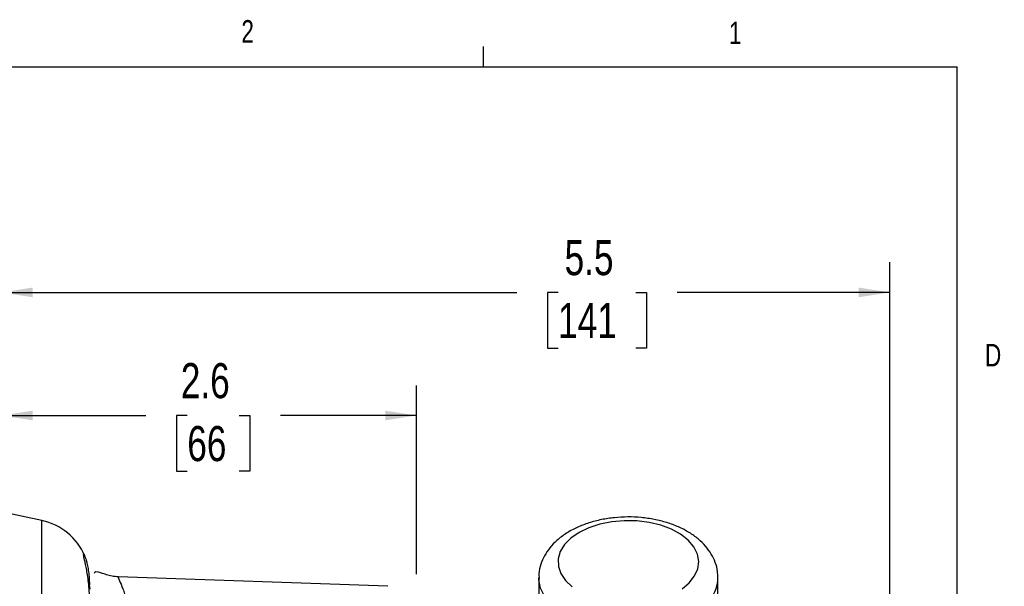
# Model space of a CAD drawing. Header units: inches. Extents: x 0.4 to 16.6, y 0.2 to 10.8.
# Tile 16 of 16: x 12.5 to 16.6, y 8.5 to 10.8. Entities that reach past the tile are written whole.
import ezdxf

# ---------------------------------------------------------------- set-up
doc = ezdxf.new("R2010")
doc.units = ezdxf.units.IN
doc.header["$MEASUREMENT"] = 0
doc.layers.add('BORDER', color=7, linetype='Continuous', lineweight=25)
doc.layers.add('SLD-0', color=7, linetype='Continuous', lineweight=25)
doc.styles.add('SLDTEXTSTYLE0', font='TXT', dxfattribs={"width": 0.75})
doc.dimstyles.new('SLDDIMSTYLE0', dxfattribs={"dimtxt": 0.145833, "dimasz": 0.13, "dimexe": 0, "dimexo": 0.0625, "dimgap": 0.036458, "dimtad": 0, "dimtih": 1, "dimtoh": 1, "dimdec": 1, "dimlfac": 1.5, "dimrnd": 1e-09, "dimzin": 12, "dimdsep": 46, "dimtxsty": 'SLDTEXTSTYLE0', "dimsah": 1, "dimcen": 0.09, "dimadec": 0, "dimazin": 3, "dimtfac": 1, "dimtdec": 1, "dimtofl": 0, "dimtmove": 0, "dimatfit": 3, "dimfxl": 0, "dimfrac": 2, "dimtolj": 1, "dimtzin": 12, "dimarcsym": 0})

# ---------------------------------------------------------------- blocks, each defined once
blk = doc.blocks.new('_D_7')
at = {"layer": 'SLD-0'}
for p, q in [((14.1288, 8.5339), (14.1288, 9.3186)), ((12.4031, 9.1936), (13.0042, 9.1936)), ((13.1762, 9.1936), (13.1319, 9.1936)), ((13.1319, 9.1936), (13.1319, 8.9619)), ((13.3917, 9.1936), (13.4361, 9.1936)), ((13.4361, 9.1936), (13.4361, 8.9619)), ((14.1288, 9.1936), (13.5638, 9.1936)), ((13.1319, 8.9619), (13.1762, 8.9619)), ((13.4361, 8.9619), (13.3917, 8.9619))]:
    blk.add_line(p, q, dxfattribs=at)
for points in [[(12.4031, 9.1936), (12.5331, 9.1736), (12.5331, 9.2136)], [(14.1288, 9.1936), (13.9988, 9.2136), (13.9988, 9.1736)]]:
    blk.add_solid(points, dxfattribs=at)
at = {"layer": 'SLD-0', "char_height": 0.14583, "attachment_point": 1, "style": 'SLDTEXTSTYLE0'}
for s, insert in [('2.6', (13.1494, 9.4112)), ('66', (13.1762, 9.1499))]:
    blk.add_mtext(s, dxfattribs=dict(at, insert=insert))
blk = doc.blocks.new('_D_8')
at = {"layer": 'SLD-0'}
for p, q in [((12.4031, 9.5018), (12.4031, 9.8299)), ((16.0961, 7.579), (16.0961, 9.8299)), ((12.4031, 9.7049), (14.5453, 9.7049)), ((14.7173, 9.7049), (14.673, 9.7049)), ((14.673, 9.7049), (14.673, 9.4732)), ((15.0406, 9.7049), (15.085, 9.7049)), ((15.085, 9.7049), (15.085, 9.4732)), ((16.0961, 9.7049), (15.2126, 9.7049)), ((14.673, 9.4732), (14.7173, 9.4732)), ((15.085, 9.4732), (15.0406, 9.4732))]:
    blk.add_line(p, q, dxfattribs=at)
for points in [[(12.4031, 9.7049), (12.5331, 9.6849), (12.5331, 9.7249)], [(16.0961, 9.7049), (15.9661, 9.7249), (15.9661, 9.6849)]]:
    blk.add_solid(points, dxfattribs=at)
at = {"layer": 'SLD-0', "char_height": 0.14583, "attachment_point": 1, "style": 'SLDTEXTSTYLE0'}
for s, insert in [('5.5', (14.7443, 9.9224)), ('141', (14.7173, 9.6611))]:
    blk.add_mtext(s, dxfattribs=dict(at, insert=insert))

msp = doc.modelspace()

# ---------------------------------------------------------------- linework, layer by layer
at = {"color": 7, "linetype": 'Continuous', "lineweight": 25}
for p, q in [((12.5717, 8.7573), (12.4031, 8.7932)), ((14.0095, 8.4841), (12.8893, 8.5232)), ((14.6371, 8.5201), (14.6371, 8.398)), ((15.3818, 8.398), (15.3818, 8.5201))]:
    msp.add_line(p, q, dxfattribs=at)
at = {"color": 8, "linetype": 'Continuous', "lineweight": 25}
msp.add_line((12.5717, 5.5457), (12.5717, 8.7573), dxfattribs=at)
at = {"color": 7, "linetype": 'Continuous', "lineweight": 25, "flags": 128}
for points in [[(15.2627, 8.4988), (15.2847, 8.5268), (15.2979, 8.5566), (15.3018, 8.5874), (15.2963, 8.618), (15.2816, 8.6476), (15.2581, 8.6752), (15.2267, 8.6999), (15.1882, 8.7208), (15.1441, 8.7374), (15.0956, 8.7491), (15.0443, 8.7555), (14.9919, 8.7564), (14.9401, 8.7518), (14.8905, 8.7419), (14.8447, 8.7268), (14.8043, 8.7073), (14.7704, 8.6837), (14.7442, 8.657), (14.7265, 8.628), (14.7179, 8.5976), (14.7187, 8.5668), (14.7289, 8.5365), (14.748, 8.5078), (14.7756, 8.4816)], [(12.7728, 8.4722), (12.7728, 8.4722), (12.7697, 8.4903)], [(15.2325, 8.4736), (15.2627, 8.4988)]]:
    msp.add_lwpolyline(points, dxfattribs=at)
at = {"color": 8, "linetype": 'Continuous', "lineweight": 25, "flags": 128}
msp.add_lwpolyline([(15.3319, 8.4106), (15.2979, 8.3816), (15.2564, 8.3562), (15.2085, 8.335), (15.1555, 8.3186), (15.0986, 8.3074), (15.0395, 8.3018), (14.9796, 8.3018), (14.9204, 8.3074), (14.8636, 8.3186), (14.8105, 8.3349), (14.7626, 8.3561), (14.7211, 8.3815), (14.687, 8.4105), (14.6613, 8.4424), (14.6447, 8.4762), (14.6374, 8.5112), (14.6371, 8.5187)], dxfattribs=at)
at = {"color": 7, "linetype": 'Continuous', "lineweight": 25}
msp.add_arc((12.5197, 8.5128), 0.25, 23.098, 78, dxfattribs=at)
at = {"color": 8, "linetype": 'Continuous', "lineweight": 25}
msp.add_arc((15.2277, 8.5241), 0.1541, 312.5755, 359.1063, dxfattribs=at)
at = {"color": 7, "linetype": 'Continuous', "lineweight": 25}
for points, knots in [([(15.3808, 8.5223), (15.3808, 8.5301), (15.3808, 8.5506), (15.3717, 8.5833), (15.355, 8.6188), (15.3309, 8.6517), (15.3, 8.6817), (15.2624, 8.7085), (15.2186, 8.7313), (15.1699, 8.7495), (15.1176, 8.7626), (15.063, 8.7705), (15.0073, 8.7729), (14.9517, 8.77), (14.8972, 8.7618), (14.8448, 8.7482), (14.7957, 8.7293), (14.7508, 8.7051), (14.7128, 8.6766), (14.6824, 8.6451), (14.6599, 8.6118), (14.6445, 8.5753), (14.6369, 8.5436), (14.6379, 8.5241), (14.6382, 8.5181)], [0, 0, 0, 0, 0.025985, 0.06927, 0.112629, 0.157066, 0.203242, 0.251251, 0.300581, 0.350471, 0.4003, 0.449955, 0.499495, 0.549048, 0.598747, 0.648735, 0.699175, 0.750171, 0.801629, 0.847533, 0.891662, 0.934208, 0.979937, 1, 1, 1, 1]), ([(12.7494, 8.6108), (12.7514, 8.606), (12.7546, 8.5983), (12.7605, 8.5754), (12.7668, 8.5453), (12.7686, 8.5123), (12.7697, 8.4903)], [0, 0, 0, 0, 0.292208, 0.47087, 0.646649, 1, 1, 1, 1]), ([(12.8899, 8.5232), (12.8809, 8.524), (12.8622, 8.5256), (12.8377, 8.5326), (12.8174, 8.5398), (12.8018, 8.5441), (12.7929, 8.5442), (12.79, 8.5401), (12.7892, 8.5391)], [0, 0, 0, 0, 0.130777, 0.273489, 0.442294, 0.65055, 0.908124, 1, 1, 1, 1])]:
    msp.add_open_spline(points, degree=3, knots=knots, dxfattribs=at)
at = {"color": 8, "linetype": 'Continuous', "lineweight": 25}
for points, knots in [([(12.7697, 8.4352), (12.7694, 8.4482), (12.7688, 8.4749), (12.7638, 8.5204), (12.7555, 8.5665), (12.7471, 8.603), (12.7442, 8.6187), (12.7458, 8.6211), (12.7489, 8.6121), (12.7494, 8.6108)], [0, 0, 0, 0, 0.094175, 0.19371, 0.386916, 0.580796, 0.773102, 0.96549, 1, 1, 1, 1]), ([(12.891, 8.5212), (12.8904, 8.5218), (12.8876, 8.5247), (12.8941, 8.5094), (12.9079, 8.4764), (12.9254, 8.4266), (12.9288, 8.3826), (12.9306, 8.3606)], [0, 0, 0, 0, 0.065314, 0.298085, 0.531839, 0.765654, 1, 1, 1, 1])]:
    msp.add_open_spline(points, degree=3, knots=knots, dxfattribs=at)
at = {"layer": 'BORDER'}
for p, q in [((14.4073, 10.6421), (14.4073, 10.7269)), ((0.6263, 10.6421), (16.3763, 10.6421)), ((16.3763, 0.3921), (16.3763, 10.6421))]:
    msp.add_line(p, q, dxfattribs=at)

# ---------------------------------------------------------------- texts
at = {"color": 7, "linetype": 'Continuous', "lineweight": 0, "char_height": 0.0937, "attachment_point": 1, "style": 'SLDTEXTSTYLE0'}
for s, insert in [('2', (13.401, 10.8362)), ('1', (15.4274, 10.8301)), ('D', (16.4913, 9.491))]:
    msp.add_mtext(s, dxfattribs=dict(at, insert=insert))

# ---------------------------------------------------------------- dimensions: what is measured, and where the dimension line sits
at = {"layer": 'SLD-0'}
for base, p1, p2, picture, middle in [((12.4031, 9.7049), (16.0961, 7.529), (12.4031, 9.4518), '_D_8', (14.879, 9.7049)), ((14.1288, 9.1936), (12.4031, 9.4518), (14.1288, 8.4839), '_D_7', (13.284, 9.1936))]:
    dim = msp.add_linear_dim(base=base, p1=p1, p2=p2, dimstyle='SLDDIMSTYLE0', dxfattribs=at)
    dim.commit()
    dim.dimension.update_dxf_attribs({"geometry": picture, "text_midpoint": middle, "dimtype": 160})

doc.saveas('drawing.dxf')
